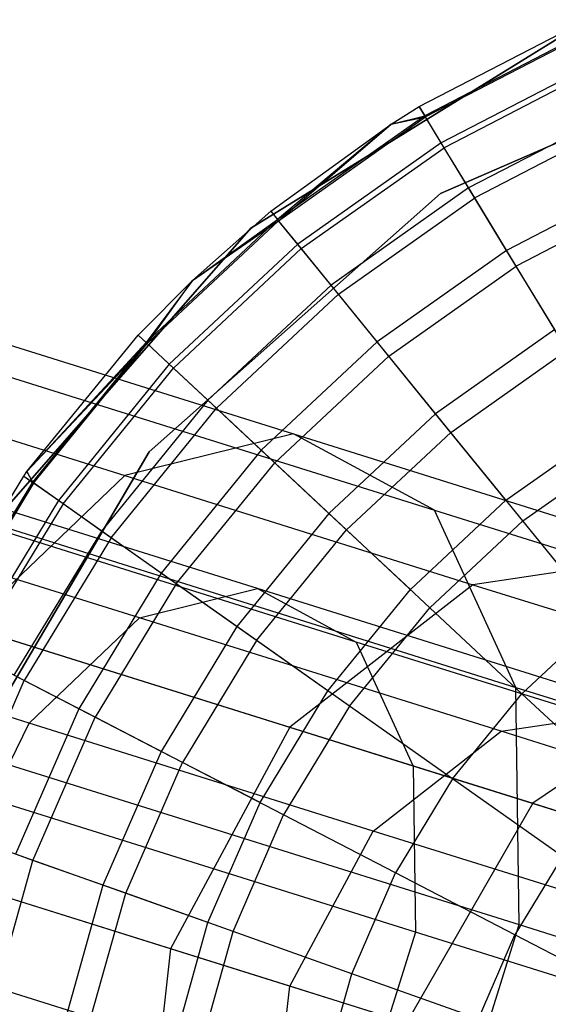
# Model space of a CAD drawing. Extents: x -38.3 to -0.1, y -39.1 to 0.
# Tile 136 of 256: x -0.958 to -0.762, y -25.28 to -24.916. Entities that reach past the tile are written whole.
import ezdxf

# ---------------------------------------------------------------- set-up
doc = ezdxf.new("R2010")
doc.units = 0
doc.header["$MEASUREMENT"] = 0
doc.layers.get('0').update_dxf_attribs({"color": 13, "linetype": 'CONTINUOUS'})

# ---------------------------------------------------------------- blocks, each defined once
blk = doc.blocks.new('ORTO_XII_A_STL')
at = {"color": 0}
for p, q in [((37.7174, 14.47929, 10.04193), (37.84223, 14.55634, 10.04193)), ((37.84223, 14.55634, 3.34901), (37.7174, 14.47929, 3.34901)), ((37.7174, 14.47929, 10.04193), (37.84223, 14.55634, 10.04193)), ((37.84223, 14.55634, 3.34901), (37.7174, 14.47929, 3.34901)), ((37.77971, 14.5242, 10.48663), (37.83935, 14.5551, 10.48663)), ((37.77971, 14.5242, 12.06555), (37.83935, 14.5551, 12.06555)), ((37.77971, 14.5242, 10.48663), (37.83935, 14.5551, 10.48663)), ((37.77971, 14.5242, 12.06555), (37.83935, 14.5551, 12.06555)), ((37.84092, 14.55149, 10.40737), (37.78176, 14.52083, 10.40737)), ((37.84092, 14.55149, 10.40737), (37.78176, 14.52083, 10.40737)), ((37.84114, 14.55099, 12.11682), (37.78204, 14.52037, 12.11682)), ((37.84114, 14.55099, 12.11682), (37.78204, 14.52037, 12.11682)), ((37.78763, 14.49203, 10.04193), (37.91976, 14.54959, 10.04193)), ((37.91976, 14.54959, 3.34901), (37.78763, 14.49203, 3.34901)), ((37.78763, 14.49203, 10.04193), (37.91976, 14.54959, 10.04193)), ((37.78763, 14.49203, 9.96319), (37.91976, 14.54959, 9.96319)), ((37.78763, 14.49203, 9.96319), (37.91976, 14.54959, 9.96319)), ((37.91976, 14.54959, 3.34901), (37.78763, 14.49203, 3.34901)), ((37.91976, 14.54959, 3.54587), (37.78763, 14.49203, 3.54587)), ((37.91976, 14.54959, 3.54587), (37.78763, 14.49203, 3.54587)), ((37.84561, 14.54068, 10.32889), (37.78788, 14.51077, 10.32889)), ((37.84561, 14.54068, 10.32889), (37.78788, 14.51077, 10.32889)), ((37.84644, 14.53877, 12.16654), (37.78896, 14.50898, 12.16654)), ((37.84644, 14.53877, 12.16654), (37.78896, 14.50898, 12.16654)), ((37.76935, 14.51772, 10.48663), (37.77971, 14.5242, 10.48663)), ((37.76935, 14.51772, 12.06555), (37.77971, 14.5242, 12.06555)), ((37.76935, 14.51772, 10.48663), (37.77971, 14.5242, 10.48663)), ((37.76935, 14.51772, 12.06555), (37.77971, 14.5242, 12.06555)), ((37.77971, 14.5242, 10.48663), (37.78176, 14.52083, 10.40737)), ((37.77971, 14.5242, 10.48663), (37.78176, 14.52083, 10.40737)), ((37.77971, 14.5242, 12.06555), (37.77971, 14.5242, 10.48663)), ((37.77971, 14.5242, 12.06555), (37.77971, 14.5242, 10.48663)), ((37.78204, 14.52037, 12.11682), (37.77971, 14.5242, 12.06555)), ((37.78204, 14.52037, 12.11682), (37.77971, 14.5242, 12.06555)), ((37.85338, 14.52279, 10.25197), (37.79801, 14.4941, 10.25197)), ((37.85338, 14.52279, 10.25197), (37.79801, 14.4941, 10.25197)), ((37.72484, 14.48547, 10.48663), (37.76935, 14.51772, 10.48663)), ((37.72484, 14.48547, 12.06555), (37.76935, 14.51772, 12.06555)), ((37.72484, 14.48547, 10.48663), (37.76935, 14.51772, 10.48663)), ((37.72484, 14.48547, 12.06555), (37.76935, 14.51772, 12.06555)), ((37.78176, 14.52083, 10.40737), (37.72732, 14.48241, 10.40737)), ((37.78176, 14.52083, 10.40737), (37.72732, 14.48241, 10.40737)), ((37.76935, 14.51772, 10.48663), (37.72732, 14.48241, 10.40737)), ((37.76935, 14.51772, 10.48663), (37.72732, 14.48241, 10.40737)), ((37.72767, 14.48198, 12.11682), (37.78204, 14.52037, 12.11682)), ((37.72767, 14.48198, 12.11682), (37.78204, 14.52037, 12.11682)), ((37.72767, 14.48198, 12.11682), (37.76935, 14.51772, 12.06555)), ((37.72767, 14.48198, 12.11682), (37.76935, 14.51772, 12.06555)), ((37.76935, 14.51772, 10.48663), (37.78176, 14.52083, 10.40737)), ((37.76935, 14.51772, 10.48663), (37.78176, 14.52083, 10.40737)), ((37.76935, 14.51772, 12.06555), (37.78204, 14.52037, 12.11682)), ((37.76935, 14.51772, 12.06555), (37.78204, 14.52037, 12.11682)), ((37.76935, 14.51772, 12.06555), (37.76935, 14.51772, 10.48663)), ((37.76935, 14.51772, 12.06555), (37.76935, 14.51772, 10.48663)), ((37.78788, 14.51077, 10.32889), (37.78176, 14.52083, 10.40737)), ((37.78788, 14.51077, 10.32889), (37.78176, 14.52083, 10.40737)), ((37.78896, 14.50898, 12.16654), (37.78204, 14.52037, 12.11682)), ((37.78896, 14.50898, 12.16654), (37.78204, 14.52037, 12.11682)), ((37.85511, 14.51882, 12.21319), (37.80026, 14.4904, 12.21319)), ((37.85511, 14.51882, 12.21319), (37.80026, 14.4904, 12.21319)), ((37.78788, 14.51077, 10.32889), (37.73476, 14.47327, 10.32889)), ((37.78788, 14.51077, 10.32889), (37.73476, 14.47327, 10.32889)), ((37.79801, 14.4941, 10.25197), (37.78788, 14.51077, 10.32889)), ((37.79801, 14.4941, 10.25197), (37.78788, 14.51077, 10.32889)), ((37.73607, 14.47165, 12.16654), (37.78896, 14.50898, 12.16654)), ((37.73607, 14.47165, 12.16654), (37.78896, 14.50898, 12.16654)), ((37.80026, 14.4904, 12.21319), (37.78896, 14.50898, 12.16654)), ((37.80026, 14.4904, 12.21319), (37.78896, 14.50898, 12.16654)), ((37.86415, 14.49799, 10.17736), (37.81206, 14.471, 10.17736)), ((37.86415, 14.49799, 10.17736), (37.81206, 14.471, 10.17736)), ((37.67977, 14.39646, 10.04193), (37.78763, 14.49203, 10.04193)), ((37.78763, 14.49203, 3.34901), (37.67977, 14.39646, 3.34901)), ((37.67977, 14.39646, 10.04193), (37.78763, 14.49203, 10.04193)), ((37.67977, 14.39646, 9.96319), (37.78763, 14.49203, 9.96319)), ((37.67977, 14.39646, 9.96319), (37.78763, 14.49203, 9.96319)), ((37.78763, 14.49203, 3.34901), (37.67977, 14.39646, 3.34901)), ((37.78763, 14.49203, 3.54587), (37.67977, 14.39646, 3.54587)), ((37.78763, 14.49203, 3.54587), (37.67977, 14.39646, 3.54587)), ((37.79801, 14.4941, 10.25197), (37.74707, 14.45814, 10.25197)), ((37.79801, 14.4941, 10.25197), (37.74707, 14.45814, 10.25197)), ((37.78763, 14.49203, 10.04193), (37.78763, 14.49203, 9.96319)), ((37.78763, 14.49203, 10.04193), (37.78763, 14.49203, 9.96319)), ((37.78763, 14.49203, 3.34901), (37.78763, 14.49203, 3.54587)), ((37.78763, 14.49203, 3.34901), (37.78763, 14.49203, 3.54587)), ((37.81206, 14.471, 10.17736), (37.79801, 14.4941, 10.25197)), ((37.81206, 14.471, 10.17736), (37.79801, 14.4941, 10.25197)), ((37.7498, 14.45478, 12.21319), (37.80026, 14.4904, 12.21319)), ((37.7498, 14.45478, 12.21319), (37.80026, 14.4904, 12.21319)), ((37.8156, 14.46517, 12.25535), (37.80026, 14.4904, 12.21319)), ((37.8156, 14.46517, 12.25535), (37.80026, 14.4904, 12.21319)), ((37.86687, 14.49174, 12.25535), (37.8156, 14.46517, 12.25535)), ((37.86687, 14.49174, 12.25535), (37.8156, 14.46517, 12.25535)), ((37.69581, 14.45989, 10.48663), (37.72484, 14.48547, 10.48663)), ((37.69581, 14.45989, 12.06555), (37.72484, 14.48547, 12.06555)), ((37.69581, 14.45989, 10.48663), (37.72484, 14.48547, 10.48663)), ((37.69581, 14.45989, 12.06555), (37.72484, 14.48547, 12.06555)), ((37.72484, 14.48547, 10.48663), (37.72732, 14.48241, 10.40737)), ((37.72484, 14.48547, 10.48663), (37.72732, 14.48241, 10.40737)), ((37.72484, 14.48547, 12.06555), (37.72484, 14.48547, 10.48663)), ((37.72484, 14.48547, 12.06555), (37.72484, 14.48547, 10.48663)), ((37.72484, 14.48547, 12.06555), (37.72767, 14.48198, 12.11682)), ((37.72484, 14.48547, 12.06555), (37.72767, 14.48198, 12.11682)), ((37.72732, 14.48241, 10.40737), (37.67863, 14.43693, 10.40737)), ((37.72732, 14.48241, 10.40737), (37.67863, 14.43693, 10.40737)), ((37.67903, 14.43656, 12.11682), (37.72767, 14.48198, 12.11682)), ((37.67903, 14.43656, 12.11682), (37.72767, 14.48198, 12.11682)), ((37.69581, 14.45989, 10.48663), (37.72732, 14.48241, 10.40737)), ((37.69581, 14.45989, 10.48663), (37.72732, 14.48241, 10.40737)), ((37.69581, 14.45989, 12.06555), (37.72767, 14.48198, 12.11682)), ((37.69581, 14.45989, 12.06555), (37.72767, 14.48198, 12.11682)), ((37.73476, 14.47327, 10.32889), (37.72732, 14.48241, 10.40737)), ((37.73476, 14.47327, 10.32889), (37.72732, 14.48241, 10.40737)), ((37.73607, 14.47165, 12.16654), (37.72767, 14.48198, 12.11682)), ((37.73607, 14.47165, 12.16654), (37.72767, 14.48198, 12.11682)), ((37.62082, 14.36887, 10.04193), (37.7174, 14.47929, 10.04193)), ((37.7174, 14.47929, 3.34901), (37.62082, 14.36887, 3.34901)), ((37.62082, 14.36887, 10.04193), (37.7174, 14.47929, 10.04193)), ((37.7174, 14.47929, 3.34901), (37.62082, 14.36887, 3.34901)), ((37.7174, 14.47929, 10.04193), (37.7174, 14.47929, 3.34901)), ((37.7174, 14.47929, 10.04193), (37.7174, 14.47929, 3.34901)), ((37.73476, 14.47327, 10.32889), (37.68724, 14.42889, 10.32889)), ((37.73476, 14.47327, 10.32889), (37.68724, 14.42889, 10.32889)), ((37.68876, 14.42747, 12.16654), (37.73607, 14.47165, 12.16654)), ((37.68876, 14.42747, 12.16654), (37.73607, 14.47165, 12.16654)), ((37.74707, 14.45814, 10.25197), (37.73476, 14.47327, 10.32889)), ((37.74707, 14.45814, 10.25197), (37.73476, 14.47327, 10.32889)), ((37.7498, 14.45478, 12.21319), (37.73607, 14.47165, 12.16654)), ((37.7498, 14.45478, 12.21319), (37.73607, 14.47165, 12.16654)), ((37.81206, 14.471, 10.17736), (37.76413, 14.43717, 10.17736)), ((37.81206, 14.471, 10.17736), (37.76413, 14.43717, 10.17736)), ((37.82988, 14.44169, 10.1058), (37.81206, 14.471, 10.17736)), ((37.82988, 14.44169, 10.1058), (37.81206, 14.471, 10.17736)), ((37.76843, 14.43188, 12.25535), (37.8156, 14.46517, 12.25535)), ((37.76843, 14.43188, 12.25535), (37.8156, 14.46517, 12.25535)), ((37.83451, 14.43408, 12.29175), (37.8156, 14.46517, 12.25535)), ((37.83451, 14.43408, 12.29175), (37.8156, 14.46517, 12.25535)), ((37.67575, 14.43962, 10.48663), (37.69581, 14.45989, 10.48663)), ((37.67575, 14.43962, 12.06555), (37.69581, 14.45989, 12.06555)), ((37.67575, 14.43962, 10.48663), (37.69581, 14.45989, 10.48663)), ((37.67575, 14.43962, 12.06555), (37.69581, 14.45989, 12.06555)), ((37.69581, 14.45989, 10.48663), (37.67863, 14.43693, 10.40737)), ((37.69581, 14.45989, 10.48663), (37.67863, 14.43693, 10.40737)), ((37.67903, 14.43656, 12.11682), (37.69581, 14.45989, 12.06555)), ((37.67903, 14.43656, 12.11682), (37.69581, 14.45989, 12.06555)), ((37.69581, 14.45989, 12.06555), (37.69581, 14.45989, 10.48663)), ((37.69581, 14.45989, 12.06555), (37.69581, 14.45989, 10.48663)), ((37.56291, 14.4565, 1.10371), (37.73314, 14.40317, 1.2158)), ((37.56291, 14.4565, 1.10371), (37.73314, 14.40317, 1.2158)), ((37.74707, 14.45814, 10.25197), (37.70149, 14.41558, 10.25197)), ((37.74707, 14.45814, 10.25197), (37.70149, 14.41558, 10.25197)), ((37.76413, 14.43717, 10.17736), (37.74707, 14.45814, 10.25197)), ((37.76413, 14.43717, 10.17736), (37.74707, 14.45814, 10.25197)), ((37.70466, 14.41262, 12.21319), (37.7498, 14.45478, 12.21319)), ((37.70466, 14.41262, 12.21319), (37.7498, 14.45478, 12.21319)), ((37.76843, 14.43188, 12.25535), (37.7498, 14.45478, 12.21319)), ((37.76843, 14.43188, 12.25535), (37.7498, 14.45478, 12.21319)), ((37.82988, 14.44169, 10.1058), (37.78578, 14.41056, 10.1058)), ((37.82988, 14.44169, 10.1058), (37.78578, 14.41056, 10.1058)), ((37.63454, 14.38918, 10.48663), (37.67575, 14.43962, 10.48663)), ((37.63454, 14.38918, 12.06555), (37.67575, 14.43962, 12.06555)), ((37.63454, 14.38918, 10.48663), (37.67575, 14.43962, 10.48663)), ((37.63454, 14.38918, 12.06555), (37.67575, 14.43962, 12.06555)), ((37.67575, 14.43962, 10.48663), (37.67863, 14.43693, 10.40737)), ((37.67575, 14.43962, 10.48663), (37.67863, 14.43693, 10.40737)), ((37.67575, 14.43962, 12.06555), (37.67575, 14.43962, 10.48663)), ((37.67575, 14.43962, 12.06555), (37.67575, 14.43962, 10.48663)), ((37.67575, 14.43962, 12.06555), (37.67903, 14.43656, 12.11682)), ((37.67575, 14.43962, 12.06555), (37.67903, 14.43656, 12.11682)), ((37.51644, 14.43604, 1.18308), (37.67074, 14.38771, 1.28468)), ((37.51644, 14.43604, 1.18308), (37.67074, 14.38771, 1.28468)), ((37.63454, 14.38918, 10.48663), (37.67863, 14.43693, 10.40737)), ((37.63454, 14.38918, 10.48663), (37.67863, 14.43693, 10.40737)), ((37.63454, 14.38918, 12.06555), (37.67903, 14.43656, 12.11682)), ((37.63454, 14.38918, 12.06555), (37.67903, 14.43656, 12.11682)), ((37.67863, 14.43693, 10.40737), (37.63658, 14.38524, 10.40737)), ((37.67863, 14.43693, 10.40737), (37.63658, 14.38524, 10.40737)), ((37.63702, 14.38493, 12.11682), (37.67903, 14.43656, 12.11682)), ((37.63702, 14.38493, 12.11682), (37.67903, 14.43656, 12.11682)), ((37.68724, 14.42889, 10.32889), (37.67863, 14.43693, 10.40737)), ((37.68724, 14.42889, 10.32889), (37.67863, 14.43693, 10.40737)), ((37.68876, 14.42747, 12.16654), (37.67903, 14.43656, 12.11682)), ((37.68876, 14.42747, 12.16654), (37.67903, 14.43656, 12.11682)), ((37.76413, 14.43717, 10.17736), (37.72125, 14.39712, 10.17736)), ((37.76413, 14.43717, 10.17736), (37.72125, 14.39712, 10.17736)), ((37.78578, 14.41056, 10.1058), (37.76413, 14.43717, 10.17736)), ((37.78578, 14.41056, 10.1058), (37.76413, 14.43717, 10.17736)), ((37.7914, 14.40365, 12.29175), (37.83451, 14.43408, 12.29175)), ((37.7914, 14.40365, 12.29175), (37.83451, 14.43408, 12.29175)), ((37.59824, 14.43353, 1.01944), (37.78539, 14.37491, 1.14267)), ((37.59824, 14.43353, 1.01944), (37.78539, 14.37491, 1.14267)), ((37.72624, 14.39247, 12.25535), (37.76843, 14.43188, 12.25535)), ((37.72624, 14.39247, 12.25535), (37.76843, 14.43188, 12.25535)), ((37.7914, 14.40365, 12.29175), (37.76843, 14.43188, 12.25535)), ((37.7914, 14.40365, 12.29175), (37.76843, 14.43188, 12.25535)), ((37.68724, 14.42889, 10.32889), (37.6462, 14.37845, 10.32889)), ((37.68724, 14.42889, 10.32889), (37.6462, 14.37845, 10.32889)), ((37.64791, 14.37725, 12.16654), (37.68876, 14.42747, 12.16654)), ((37.64791, 14.37725, 12.16654), (37.68876, 14.42747, 12.16654)), ((37.70149, 14.41558, 10.25197), (37.68724, 14.42889, 10.32889)), ((37.70149, 14.41558, 10.25197), (37.68724, 14.42889, 10.32889)), ((37.70466, 14.41262, 12.21319), (37.68876, 14.42747, 12.16654)), ((37.70466, 14.41262, 12.21319), (37.68876, 14.42747, 12.16654)), ((37.70149, 14.41558, 10.25197), (37.66214, 14.3672, 10.25197)), ((37.70149, 14.41558, 10.25197), (37.66214, 14.3672, 10.25197)), ((37.72125, 14.39712, 10.17736), (37.70149, 14.41558, 10.25197)), ((37.72125, 14.39712, 10.17736), (37.70149, 14.41558, 10.25197)), ((37.66568, 14.3647, 12.21319), (37.70466, 14.41262, 12.21319)), ((37.66568, 14.3647, 12.21319), (37.70466, 14.41262, 12.21319)), ((37.72624, 14.39247, 12.25535), (37.70466, 14.41262, 12.21319)), ((37.72624, 14.39247, 12.25535), (37.70466, 14.41262, 12.21319)), ((37.78578, 14.41056, 10.1058), (37.74632, 14.37371, 10.1058)), ((37.78578, 14.41056, 10.1058), (37.74632, 14.37371, 10.1058)), ((37.8118, 14.37858, 10.03799), (37.78578, 14.41056, 10.1058)), ((37.8118, 14.37858, 10.03799), (37.78578, 14.41056, 10.1058)), ((37.8118, 14.37858, 10.03799), (37.85131, 14.40646, 10.03799)), ((37.8118, 14.37858, 10.03799), (37.85131, 14.40646, 10.03799)), ((37.73314, 14.40317, 1.2158), (37.67074, 14.38771, 1.28468)), ((37.73314, 14.40317, 1.2158), (37.67074, 14.38771, 1.28468)), ((37.78539, 14.37491, 1.14267), (37.73314, 14.40317, 1.2158)), ((37.73314, 14.40317, 1.2158), (37.8753, 14.35865, 1.36477)), ((37.78539, 14.37491, 1.14267), (37.73314, 14.40317, 1.2158)), ((37.73314, 14.40317, 1.2158), (37.8753, 14.35865, 1.36477)), ((37.75283, 14.36763, 12.29175), (37.7914, 14.40365, 12.29175)), ((37.75283, 14.36763, 12.29175), (37.7914, 14.40365, 12.29175)), ((37.81801, 14.37094, 12.32127), (37.7914, 14.40365, 12.29175)), ((37.81801, 14.37094, 12.32127), (37.7914, 14.40365, 12.29175)), ((37.71985, 14.3459, 1.21023), (37.54833, 14.39963, 1.0973)), ((37.71985, 14.3459, 1.21023), (37.54833, 14.39963, 1.0973)), ((37.81801, 14.37094, 12.32127), (37.85642, 14.39805, 12.32127)), ((37.81801, 14.37094, 12.32127), (37.85642, 14.39805, 12.32127)), ((37.60671, 14.27223, 10.04193), (37.67977, 14.39646, 10.04193)), ((37.67977, 14.39646, 3.34901), (37.60671, 14.27223, 3.34901)), ((37.60671, 14.27223, 10.04193), (37.67977, 14.39646, 10.04193)), ((37.60671, 14.27223, 9.96319), (37.67977, 14.39646, 9.96319)), ((37.60671, 14.27223, 9.96319), (37.67977, 14.39646, 9.96319)), ((37.67977, 14.39646, 3.34901), (37.60671, 14.27223, 3.34901)), ((37.67977, 14.39646, 3.54587), (37.60671, 14.27223, 3.54587)), ((37.67977, 14.39646, 3.54587), (37.60671, 14.27223, 3.54587)), ((37.67977, 14.39646, 10.04193), (37.67977, 14.39646, 9.96319)), ((37.67977, 14.39646, 10.04193), (37.67977, 14.39646, 9.96319)), ((37.67977, 14.39646, 3.34901), (37.67977, 14.39646, 3.54587)), ((37.67977, 14.39646, 3.34901), (37.67977, 14.39646, 3.54587)), ((37.72125, 14.39712, 10.17736), (37.68423, 14.35161, 10.17736)), ((37.72125, 14.39712, 10.17736), (37.68423, 14.35161, 10.17736)), ((37.74632, 14.37371, 10.1058), (37.72125, 14.39712, 10.17736)), ((37.74632, 14.37371, 10.1058), (37.72125, 14.39712, 10.17736)), ((37.6898, 14.34768, 12.25535), (37.72624, 14.39247, 12.25535)), ((37.6898, 14.34768, 12.25535), (37.72624, 14.39247, 12.25535)), ((37.75283, 14.36763, 12.29175), (37.72624, 14.39247, 12.25535)), ((37.75283, 14.36763, 12.29175), (37.72624, 14.39247, 12.25535)), ((37.59846, 14.33013, 10.48663), (37.63336, 14.38752, 10.48663)), ((37.59846, 14.33013, 12.06555), (37.63336, 14.38752, 12.06555)), ((37.59846, 14.33013, 10.48663), (37.63336, 14.38752, 10.48663)), ((37.59846, 14.33013, 12.06555), (37.63336, 14.38752, 12.06555)), ((37.67074, 14.38771, 1.28468), (37.61248, 14.33205, 1.33352)), ((37.67074, 14.38771, 1.28468), (37.61248, 14.33205, 1.33352)), ((37.63336, 14.38752, 10.48663), (37.63454, 14.38918, 10.48663)), ((37.63336, 14.38752, 12.06555), (37.63454, 14.38918, 12.06555)), ((37.63336, 14.38752, 10.48663), (37.63454, 14.38918, 10.48663)), ((37.63336, 14.38752, 12.06555), (37.63454, 14.38918, 12.06555)), ((37.63336, 14.38752, 10.48663), (37.63658, 14.38524, 10.40737)), ((37.63336, 14.38752, 10.48663), (37.63658, 14.38524, 10.40737)), ((37.63336, 14.38752, 12.06555), (37.63336, 14.38752, 10.48663)), ((37.63336, 14.38752, 12.06555), (37.63336, 14.38752, 10.48663)), ((37.63336, 14.38752, 12.06555), (37.63702, 14.38493, 12.11682)), ((37.63336, 14.38752, 12.06555), (37.63702, 14.38493, 12.11682)), ((37.63454, 14.38918, 10.48663), (37.63658, 14.38524, 10.40737)), ((37.63454, 14.38918, 10.48663), (37.63658, 14.38524, 10.40737)), ((37.63454, 14.38918, 12.06555), (37.63454, 14.38918, 10.48663)), ((37.63454, 14.38918, 12.06555), (37.63454, 14.38918, 10.48663)), ((37.63702, 14.38493, 12.11682), (37.63454, 14.38918, 12.06555)), ((37.63702, 14.38493, 12.11682), (37.63454, 14.38918, 12.06555)), ((37.67074, 14.38771, 1.28468), (37.79959, 14.34735, 1.4197)), ((37.67074, 14.38771, 1.28468), (37.79959, 14.34735, 1.4197)), ((37.67617, 14.33508, 1.25845), (37.51581, 14.38531, 1.15286)), ((37.67617, 14.33508, 1.25845), (37.51581, 14.38531, 1.15286)), ((37.75643, 14.32612, 1.15905), (37.57306, 14.38355, 1.03831)), ((37.75643, 14.32612, 1.15905), (37.57306, 14.38355, 1.03831)), ((37.63658, 14.38524, 10.40737), (37.60196, 14.32831, 10.40737)), ((37.63658, 14.38524, 10.40737), (37.60196, 14.32831, 10.40737)), ((37.63702, 14.38493, 12.11682), (37.60244, 14.32806, 12.11682)), ((37.63702, 14.38493, 12.11682), (37.60244, 14.32806, 12.11682)), ((37.6462, 14.37845, 10.32889), (37.63658, 14.38524, 10.40737)), ((37.6462, 14.37845, 10.32889), (37.63658, 14.38524, 10.40737)), ((37.64791, 14.37725, 12.16654), (37.63702, 14.38493, 12.11682)), ((37.64791, 14.37725, 12.16654), (37.63702, 14.38493, 12.11682)), ((37.6462, 14.37845, 10.32889), (37.61242, 14.32289, 10.32889)), ((37.6462, 14.37845, 10.32889), (37.61242, 14.32289, 10.32889)), ((37.64791, 14.37725, 12.16654), (37.61427, 14.32193, 12.16654)), ((37.64791, 14.37725, 12.16654), (37.61427, 14.32193, 12.16654)), ((37.66214, 14.3672, 10.25197), (37.6462, 14.37845, 10.32889)), ((37.66214, 14.3672, 10.25197), (37.6462, 14.37845, 10.32889)), ((37.66568, 14.3647, 12.21319), (37.64791, 14.37725, 12.16654)), ((37.66568, 14.3647, 12.21319), (37.64791, 14.37725, 12.16654)), ((37.77645, 14.34557, 10.03799), (37.8118, 14.37858, 10.03799)), ((37.77645, 14.34557, 10.03799), (37.8118, 14.37858, 10.03799)), ((37.61434, 14.3724, 0.94958), (37.81553, 14.30938, 1.08205)), ((37.61434, 14.3724, 0.94958), (37.81553, 14.30938, 1.08205)), ((37.74632, 14.37371, 10.1058), (37.71225, 14.33183, 10.1058)), ((37.74632, 14.37371, 10.1058), (37.71225, 14.33183, 10.1058)), ((37.77645, 14.34557, 10.03799), (37.74632, 14.37371, 10.1058)), ((37.77645, 14.34557, 10.03799), (37.74632, 14.37371, 10.1058)), ((37.81553, 14.30938, 1.08205), (37.78539, 14.37491, 1.14267)), ((37.78539, 14.37491, 1.14267), (37.94169, 14.32595, 1.30646)), ((37.81553, 14.30938, 1.08205), (37.78539, 14.37491, 1.14267)), ((37.78539, 14.37491, 1.14267), (37.94169, 14.32595, 1.30646)), ((37.78365, 14.33885, 12.32127), (37.81801, 14.37094, 12.32127)), ((37.78365, 14.33885, 12.32127), (37.81801, 14.37094, 12.32127)), ((37.84745, 14.33476, 12.34302), (37.81801, 14.37094, 12.32127)), ((37.84745, 14.33476, 12.34302), (37.81801, 14.37094, 12.32127)), ((37.66214, 14.3672, 10.25197), (37.62974, 14.31392, 10.25197)), ((37.66214, 14.3672, 10.25197), (37.62974, 14.31392, 10.25197)), ((37.66568, 14.3647, 12.21319), (37.63358, 14.31193, 12.21319)), ((37.66568, 14.3647, 12.21319), (37.63358, 14.31193, 12.21319)), ((37.68423, 14.35161, 10.17736), (37.66214, 14.3672, 10.25197)), ((37.68423, 14.35161, 10.17736), (37.66214, 14.3672, 10.25197)), ((37.6898, 14.34768, 12.25535), (37.66568, 14.3647, 12.21319)), ((37.6898, 14.34768, 12.25535), (37.66568, 14.3647, 12.21319)), ((37.71953, 14.32669, 12.29175), (37.75283, 14.36763, 12.29175)), ((37.71953, 14.32669, 12.29175), (37.75283, 14.36763, 12.29175)), ((37.78365, 14.33885, 12.32127), (37.75283, 14.36763, 12.29175)), ((37.78365, 14.33885, 12.32127), (37.75283, 14.36763, 12.29175)), ((37.8753, 14.35865, 1.36477), (37.79959, 14.34735, 1.4197)), ((37.8753, 14.35865, 1.36477), (37.79959, 14.34735, 1.4197)), ((37.68423, 14.35161, 10.17736), (37.65374, 14.30148, 10.17736)), ((37.68423, 14.35161, 10.17736), (37.65374, 14.30148, 10.17736)), ((37.71225, 14.33183, 10.1058), (37.68423, 14.35161, 10.17736)), ((37.71225, 14.33183, 10.1058), (37.68423, 14.35161, 10.17736)), ((37.6898, 14.34768, 12.25535), (37.6598, 14.29834, 12.25535)), ((37.6898, 14.34768, 12.25535), (37.6598, 14.29834, 12.25535)), ((37.71953, 14.32669, 12.29175), (37.6898, 14.34768, 12.25535)), ((37.71953, 14.32669, 12.29175), (37.6898, 14.34768, 12.25535)), ((37.79959, 14.34735, 1.4197), (37.73189, 14.29465, 1.45866)), ((37.79959, 14.34735, 1.4197), (37.73189, 14.29465, 1.45866)), ((37.79959, 14.34735, 1.4197), (37.89654, 14.31698, 1.58139)), ((37.79959, 14.34735, 1.4197), (37.89654, 14.31698, 1.58139)), ((37.63539, 14.29612, 1.29264), (37.48294, 14.34387, 1.19226)), ((37.63539, 14.29612, 1.29264), (37.48294, 14.34387, 1.19226)), ((37.67617, 14.33508, 1.25845), (37.71985, 14.3459, 1.21023)), ((37.67617, 14.33508, 1.25845), (37.71985, 14.3459, 1.21023)), ((37.86309, 14.30104, 1.36034), (37.71985, 14.3459, 1.21023)), ((37.71985, 14.3459, 1.21023), (37.75643, 14.32612, 1.15905)), ((37.86309, 14.30104, 1.36034), (37.71985, 14.3459, 1.21023)), ((37.71985, 14.3459, 1.21023), (37.75643, 14.32612, 1.15905)), ((37.74593, 14.30805, 10.03799), (37.77645, 14.34557, 10.03799)), ((37.74593, 14.30805, 10.03799), (37.77645, 14.34557, 10.03799)), ((37.77752, 14.28025, 1.11661), (37.58434, 14.34076, 0.98941)), ((37.77752, 14.28025, 1.11661), (37.58434, 14.34076, 0.98941)), ((37.75397, 14.30238, 12.32127), (37.78365, 14.33885, 12.32127)), ((37.75397, 14.30238, 12.32127), (37.78365, 14.33885, 12.32127)), ((37.81774, 14.30701, 12.34302), (37.78365, 14.33885, 12.32127)), ((37.81774, 14.30701, 12.34302), (37.78365, 14.33885, 12.32127)), ((37.61248, 14.33205, 1.33352), (37.73189, 14.29465, 1.45866)), ((37.61248, 14.33205, 1.33352), (37.73189, 14.29465, 1.45866)), ((37.63539, 14.29612, 1.29264), (37.67617, 14.33508, 1.25845)), ((37.63539, 14.29612, 1.29264), (37.67617, 14.33508, 1.25845)), ((37.81009, 14.29313, 1.39878), (37.67617, 14.33508, 1.25845)), ((37.81009, 14.29313, 1.39878), (37.67617, 14.33508, 1.25845)), ((37.71225, 14.33183, 10.1058), (37.6842, 14.2857, 10.1058)), ((37.71225, 14.33183, 10.1058), (37.6842, 14.2857, 10.1058)), ((37.74593, 14.30805, 10.03799), (37.71225, 14.33183, 10.1058)), ((37.74593, 14.30805, 10.03799), (37.71225, 14.33183, 10.1058)), ((37.81774, 14.30701, 12.34302), (37.84745, 14.33476, 12.34302)), ((37.81774, 14.30701, 12.34302), (37.84745, 14.33476, 12.34302)), ((37.71953, 14.32669, 12.29175), (37.69211, 14.2816, 12.29175)), ((37.71953, 14.32669, 12.29175), (37.69211, 14.2816, 12.29175)), ((37.75397, 14.30238, 12.32127), (37.71953, 14.32669, 12.29175)), ((37.75397, 14.30238, 12.32127), (37.71953, 14.32669, 12.29175)), ((37.90956, 14.27815, 1.31951), (37.75643, 14.32612, 1.15905)), ((37.75643, 14.32612, 1.15905), (37.77752, 14.28025, 1.11661)), ((37.90956, 14.27815, 1.31951), (37.75643, 14.32612, 1.15905)), ((37.75643, 14.32612, 1.15905), (37.77752, 14.28025, 1.11661)), ((37.63358, 14.31193, 12.21319), (37.61427, 14.32193, 12.16654)), ((37.63358, 14.31193, 12.21319), (37.61427, 14.32193, 12.16654)), ((37.65374, 14.30148, 10.17736), (37.62974, 14.31392, 10.25197)), ((37.65374, 14.30148, 10.17736), (37.62974, 14.31392, 10.25197)), ((37.89654, 14.31698, 1.58139), (37.82174, 14.26651, 1.60849)), ((37.89654, 14.31698, 1.58139), (37.82174, 14.26651, 1.60849)), ((37.60898, 14.25527, 12.21319), (37.63358, 14.31193, 12.21319)), ((37.60898, 14.25527, 12.21319), (37.63358, 14.31193, 12.21319)), ((37.6598, 14.29834, 12.25535), (37.63358, 14.31193, 12.21319)), ((37.6598, 14.29834, 12.25535), (37.63358, 14.31193, 12.21319)), ((37.72081, 14.26673, 10.03799), (37.74593, 14.30805, 10.03799)), ((37.72081, 14.26673, 10.03799), (37.74593, 14.30805, 10.03799)), ((37.79208, 14.27548, 12.34302), (37.81774, 14.30701, 12.34302)), ((37.79208, 14.27548, 12.34302), (37.81774, 14.30701, 12.34302)), ((37.81665, 14.22161, 1.04782), (37.81553, 14.30938, 1.08205)), ((37.81553, 14.30938, 1.08205), (37.98355, 14.25675, 1.25811)), ((37.81553, 14.30938, 1.08205), (37.98355, 14.25675, 1.25811)), ((37.81665, 14.22161, 1.04782), (37.81553, 14.30938, 1.08205)), ((37.85407, 14.27307, 12.35634), (37.81774, 14.30701, 12.34302)), ((37.85407, 14.27307, 12.35634), (37.81774, 14.30701, 12.34302)), ((37.65374, 14.30148, 10.17736), (37.63037, 14.24767, 10.17736)), ((37.65374, 14.30148, 10.17736), (37.63037, 14.24767, 10.17736)), ((37.6842, 14.2857, 10.1058), (37.65374, 14.30148, 10.17736)), ((37.6842, 14.2857, 10.1058), (37.65374, 14.30148, 10.17736)), ((37.75397, 14.30238, 12.32127), (37.72955, 14.2622, 12.32127)), ((37.75397, 14.30238, 12.32127), (37.72955, 14.2622, 12.32127)), ((37.79208, 14.27548, 12.34302), (37.75397, 14.30238, 12.32127)), ((37.79208, 14.27548, 12.34302), (37.75397, 14.30238, 12.32127)), ((37.81009, 14.29313, 1.39878), (37.86309, 14.30104, 1.36034)), ((37.81009, 14.29313, 1.39878), (37.86309, 14.30104, 1.36034)), ((37.60686, 14.23795, 1.30498), (37.63539, 14.29612, 1.29264)), ((37.60686, 14.23795, 1.30498), (37.63539, 14.29612, 1.29264)), ((37.7627, 14.25624, 1.42605), (37.63539, 14.29612, 1.29264)), ((37.7627, 14.25624, 1.42605), (37.63539, 14.29612, 1.29264)), ((37.63679, 14.24539, 12.25535), (37.6598, 14.29834, 12.25535)), ((37.63679, 14.24539, 12.25535), (37.6598, 14.29834, 12.25535)), ((37.69211, 14.2816, 12.29175), (37.6598, 14.29834, 12.25535)), ((37.69211, 14.2816, 12.29175), (37.6598, 14.29834, 12.25535)), ((37.73189, 14.29465, 1.45866), (37.68773, 14.21262, 1.47271)), ((37.73189, 14.29465, 1.45866), (37.68773, 14.21262, 1.47271)), ((37.73189, 14.29465, 1.45866), (37.82174, 14.26651, 1.60849)), ((37.73189, 14.29465, 1.45866), (37.82174, 14.26651, 1.60849)), ((37.7627, 14.25624, 1.42605), (37.81009, 14.29313, 1.39878)), ((37.7627, 14.25624, 1.42605), (37.81009, 14.29313, 1.39878)), ((37.91085, 14.26157, 1.56683), (37.81009, 14.29313, 1.39878)), ((37.91085, 14.26157, 1.56683), (37.81009, 14.29313, 1.39878)), ((37.60754, 14.28711, 0.91013), (37.81665, 14.22161, 1.04782)), ((37.60754, 14.28711, 0.91013), (37.81665, 14.22161, 1.04782)), ((37.6842, 14.2857, 10.1058), (37.66269, 14.23618, 10.1058)), ((37.6842, 14.2857, 10.1058), (37.66269, 14.23618, 10.1058)), ((37.72081, 14.26673, 10.03799), (37.6842, 14.2857, 10.1058)), ((37.72081, 14.26673, 10.03799), (37.6842, 14.2857, 10.1058)), ((37.77831, 14.21881, 1.09265), (37.57957, 14.28106, 0.96179)), ((37.77831, 14.21881, 1.09265), (37.57957, 14.28106, 0.96179)), ((37.67109, 14.2332, 12.29175), (37.69211, 14.2816, 12.29175)), ((37.67109, 14.2332, 12.29175), (37.69211, 14.2816, 12.29175)), ((37.72955, 14.2622, 12.32127), (37.69211, 14.2816, 12.29175)), ((37.72955, 14.2622, 12.32127), (37.69211, 14.2816, 12.29175)), ((37.93886, 14.22971, 1.28567), (37.77752, 14.28025, 1.11661)), ((37.77752, 14.28025, 1.11661), (37.77831, 14.21881, 1.09265)), ((37.93886, 14.22971, 1.28567), (37.77752, 14.28025, 1.11661)), ((37.77752, 14.28025, 1.11661), (37.77831, 14.21881, 1.09265)), ((37.79208, 14.27548, 12.34302), (37.77096, 14.24074, 12.34302)), ((37.79208, 14.27548, 12.34302), (37.77096, 14.24074, 12.34302)), ((37.8327, 14.24681, 12.35634), (37.79208, 14.27548, 12.34302)), ((37.8327, 14.24681, 12.35634), (37.79208, 14.27548, 12.34302)), ((37.70154, 14.22237, 10.03799), (37.72081, 14.26673, 10.03799)), ((37.70154, 14.22237, 10.03799), (37.72081, 14.26673, 10.03799)), ((37.82174, 14.26651, 1.60849), (37.77501, 14.18528, 1.61828)), ((37.82174, 14.26651, 1.60849), (37.77501, 14.18528, 1.61828)), ((37.82174, 14.26651, 1.60849), (37.87751, 14.24904, 1.77553)), ((37.82174, 14.26651, 1.60849), (37.87751, 14.24904, 1.77553)), ((37.71081, 14.21908, 12.32127), (37.72955, 14.2622, 12.32127)), ((37.71081, 14.21908, 12.32127), (37.72955, 14.2622, 12.32127)), ((37.77096, 14.24074, 12.34302), (37.72955, 14.2622, 12.32127)), ((37.77096, 14.24074, 12.34302), (37.72955, 14.2622, 12.32127)), ((37.63679, 14.24539, 12.25535), (37.60898, 14.25527, 12.21319)), ((37.63679, 14.24539, 12.25535), (37.60898, 14.25527, 12.21319)), ((37.73179, 14.19882, 1.43589), (37.7627, 14.25624, 1.42605)), ((37.73179, 14.19882, 1.43589), (37.7627, 14.25624, 1.42605)), ((37.8585, 14.22624, 1.58581), (37.7627, 14.25624, 1.42605)), ((37.8585, 14.22624, 1.58581), (37.7627, 14.25624, 1.42605)), ((37.68773, 14.21262, 1.47271), (37.57172, 14.24896, 1.35115)), ((37.68773, 14.21262, 1.47271), (37.57172, 14.24896, 1.35115)), ((37.62121, 14.18979, 12.25535), (37.63679, 14.24539, 12.25535)), ((37.62121, 14.18979, 12.25535), (37.63679, 14.24539, 12.25535)), ((37.66269, 14.23618, 10.1058), (37.63037, 14.24767, 10.17736)), ((37.66269, 14.23618, 10.1058), (37.63037, 14.24767, 10.17736)), ((37.67109, 14.2332, 12.29175), (37.63679, 14.24539, 12.25535)), ((37.67109, 14.2332, 12.29175), (37.63679, 14.24539, 12.25535)), ((37.8327, 14.24681, 12.35634), (37.8151, 14.21787, 12.35634)), ((37.8327, 14.24681, 12.35634), (37.8151, 14.21787, 12.35634)), ((37.75477, 14.20346, 12.34302), (37.77096, 14.24074, 12.34302)), ((37.75477, 14.20346, 12.34302), (37.77096, 14.24074, 12.34302)), ((37.8151, 14.21787, 12.35634), (37.77096, 14.24074, 12.34302)), ((37.8151, 14.21787, 12.35634), (37.77096, 14.24074, 12.34302)), ((37.73179, 14.19882, 1.43589), (37.60686, 14.23795, 1.30498)), ((37.73179, 14.19882, 1.43589), (37.60686, 14.23795, 1.30498)), ((37.66269, 14.23618, 10.1058), (37.64812, 14.1842, 10.1058)), ((37.66269, 14.23618, 10.1058), (37.64812, 14.1842, 10.1058)), ((37.70154, 14.22237, 10.03799), (37.66269, 14.23618, 10.1058)), ((37.70154, 14.22237, 10.03799), (37.66269, 14.23618, 10.1058)), ((37.65685, 14.18238, 12.29175), (37.67109, 14.2332, 12.29175)), ((37.65685, 14.18238, 12.29175), (37.67109, 14.2332, 12.29175)), ((37.71081, 14.21908, 12.32127), (37.67109, 14.2332, 12.29175)), ((37.71081, 14.21908, 12.32127), (37.67109, 14.2332, 12.29175)), ((37.68849, 14.17581, 10.03799), (37.70154, 14.22237, 10.03799)), ((37.68849, 14.17581, 10.03799), (37.70154, 14.22237, 10.03799)), ((37.69813, 14.17381, 12.32127), (37.71081, 14.21908, 12.32127)), ((37.69813, 14.17381, 12.32127), (37.71081, 14.21908, 12.32127)), ((37.75477, 14.20346, 12.34302), (37.71081, 14.21908, 12.32127)), ((37.75477, 14.20346, 12.34302), (37.71081, 14.21908, 12.32127)), ((37.77831, 14.21881, 1.09265), (37.75859, 14.15587, 1.09265)), ((37.77831, 14.21881, 1.09265), (37.75859, 14.15587, 1.09265)), ((37.94427, 14.16682, 1.26656), (37.77831, 14.21881, 1.09265)), ((37.94427, 14.16682, 1.26656), (37.77831, 14.21881, 1.09265)), ((37.78848, 14.1317, 1.04782), (37.81665, 14.22161, 1.04782)), ((37.78848, 14.1317, 1.04782), (37.81665, 14.22161, 1.04782)), ((37.81665, 14.22161, 1.04782), (37.99128, 14.16691, 1.23081)), ((37.81665, 14.22161, 1.04782), (37.99128, 14.16691, 1.23081)), ((37.75859, 14.15587, 1.09265), (37.55986, 14.21812, 0.96179)), ((37.75859, 14.15587, 1.09265), (37.55986, 14.21812, 0.96179)), ((37.80161, 14.18681, 12.35634), (37.8151, 14.21787, 12.35634)), ((37.80161, 14.18681, 12.35634), (37.8151, 14.21787, 12.35634)), ((37.86063, 14.19428, 12.36083), (37.8151, 14.21787, 12.35634)), ((37.86063, 14.19428, 12.36083), (37.8151, 14.21787, 12.35634)), ((37.68773, 14.21262, 1.47271), (37.6772, 14.12005, 1.45866)), ((37.68773, 14.21262, 1.47271), (37.6772, 14.12005, 1.45866)), ((37.77501, 14.18528, 1.61828), (37.68773, 14.21262, 1.47271)), ((37.77501, 14.18528, 1.61828), (37.68773, 14.21262, 1.47271)), ((37.7438, 14.16431, 12.34302), (37.75477, 14.20346, 12.34302)), ((37.7438, 14.16431, 12.34302), (37.75477, 14.20346, 12.34302)), ((37.80161, 14.18681, 12.35634), (37.75477, 14.20346, 12.34302)), ((37.80161, 14.18681, 12.35634), (37.75477, 14.20346, 12.34302)), ((37.72442, 14.13402, 1.42605), (37.73179, 14.19882, 1.43589)), ((37.72442, 14.13402, 1.42605), (37.73179, 14.19882, 1.43589)), ((37.82578, 14.16938, 1.59265), (37.73179, 14.19882, 1.43589)), ((37.82578, 14.16938, 1.59265), (37.73179, 14.19882, 1.43589))]:
    blk.add_line(p, q, dxfattribs=at)

msp = doc.modelspace()

# ---------------------------------------------------------------- block references
at = {"color": 0}
msp.add_blockref('ORTO_XII_A_STL', (-38.58948, -39.47195, -0.67185), dxfattribs=at)

doc.saveas('drawing.dxf')
